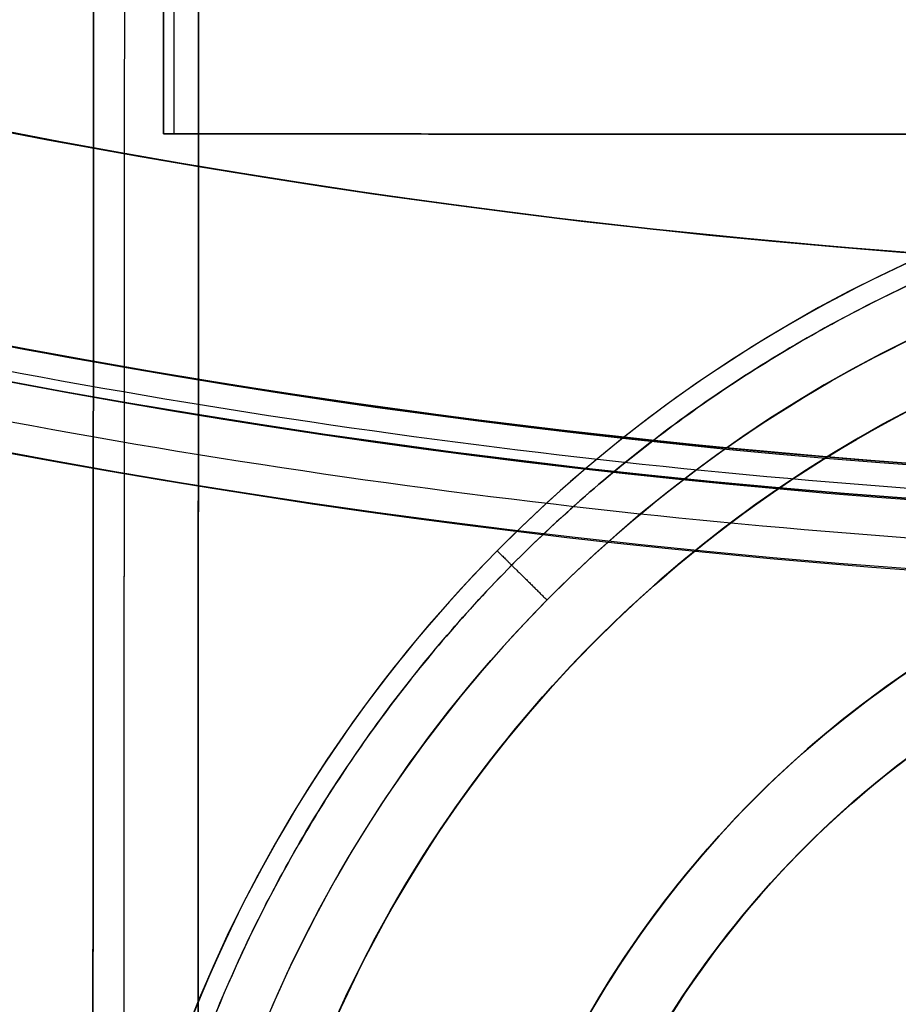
# Model space of a CAD drawing. Header units: millimetres. Extents: x -130 to 129, y 0 to 422.
# Tile 10 of 256: x -22 to -9, y 171 to 185. Entities that reach past the tile are written whole.
import ezdxf

# ---------------------------------------------------------------- set-up
doc = ezdxf.new("R2010")
doc.units = ezdxf.units.MM
doc.layers.add('Capa 01', color=7, linetype='Continuous')
doc.layers.add('NEGRO', color=7, linetype='Continuous', true_color=0x363535)
doc.layers.add('PANTALLA', color=7, linetype='Continuous', true_color=0xffffff)

# ---------------------------------------------------------------- blocks, each defined once
blk = doc.blocks.new('DOME 29912')
at = {"layer": 'NEGRO', "extrusion": (0, 0, -1)}
for centre, radius, start, end in [((0.7032631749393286, 292.997692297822, -158), 115.0000000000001, 228.0986659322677, 48.09866593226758), ((0.7032631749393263, 292.997692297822, -158), 112, 228.0986659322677, 48.09866593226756), ((0.70326317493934, 292.997692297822, -151.5), 115.0000000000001, 260.0639215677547, 16.13341038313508), ((0.70326317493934, 292.997692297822, -151.5), 112.0000000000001, 260.1165838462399, 16.08074809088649), ((0.7032631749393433, 292.997692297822, -145.5), 116.5, 195.3192006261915, 15.31920062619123), ((0.7032631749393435, 292.997692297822, -156), 116.5, 195.3192006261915, 15.31920062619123), ((0.703263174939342, 292.997692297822, -150.75), 116.5, 195.3192006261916, 15.31920064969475), ((0.7032631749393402, 292.997692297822, -156), 115.5, 195.3192006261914, 15.31920062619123), ((0.703263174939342, 292.997692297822, -150.75), 115.5, 195.3192006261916, 15.31920064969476), ((0.7032631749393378, 292.997692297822, -145), 106.5, 195.3192006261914, 15.31920062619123), ((0.703263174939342, 292.997692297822, -144.5), 106.5, 195.3192006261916, 15.31920064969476), ((0.784949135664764, 162.9977179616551, -111), 19, 359.6668553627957, 89.66685536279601), ((0.784949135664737, 162.997717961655, -111.5), 18.1, 0.002135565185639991, 180.0021355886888), ((0.7849491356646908, 162.9977179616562, -112.75), 18.10000000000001, 270.0360020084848, 90.0360020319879), ((0.7849491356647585, 162.9977179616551, -111), 18.10000000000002, 269.6668553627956, 89.66685536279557), ((0.7849491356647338, 162.997717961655, -113.5), 18.09999999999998, 0.002135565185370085, 90.0360020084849), ((0.7849491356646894, 162.9977179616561, -113.5), 18.10000000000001, 0.002135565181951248, 90.0360020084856), ((0.7849491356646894, 162.9977179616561, -113.5), 18.10000000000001, 0.002135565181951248, 90.0360020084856), ((0.784949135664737, 162.997717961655, -111.5), 14.9, 0.002135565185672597, 180.0021355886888), ((0.7849491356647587, 162.9977179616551, -111), 14.90000000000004, 269.6668553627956, 89.66685536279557), ((0.7849491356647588, 162.9977179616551, -110.25), 14.89999999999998, 269.6668553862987, 89.66685535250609), ((0.7849491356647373, 162.997717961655, -113.5), 14.89999999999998, 0.002135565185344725, 90.03600200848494), ((0.78494913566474, 162.997717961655, -113.5), 14.89999999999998, 0.002135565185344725, 90.03600200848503), ((0.7849491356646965, 162.9977179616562, -113.5), 14.89999999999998, 0.002135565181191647, 90.03600200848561), ((0.7849491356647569, 162.9977179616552, -109.5), 14.89999999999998, 0.00213556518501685, 89.66685536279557), ((0.7849491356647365, 162.997717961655, -109.5), 14.89999999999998, 0.002135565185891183, 89.6668553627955), ((0.7849491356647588, 162.9977179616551, -107), 13.9, 302.5988239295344, 89.66685535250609), ((0.7849491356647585, 162.9977179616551, -111), 13.90000000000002, 269.6668553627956, 89.66685536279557), ((0.7849491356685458, 162.9977179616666, -120), 13.90000000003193, 270.0360020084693, 69.71849437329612)]:
    blk.add_arc(centre, radius, start, end, dxfattribs=at)
at = {"layer": 'NEGRO'}
for centre, radius, start, end in [((-0.7032631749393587, 292.997692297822, 145), 112, 131.9013340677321, 311.901334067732), ((-0.7032631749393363, 292.997692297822, 145.5), 115.5, 164.6807993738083, 344.6807993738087), ((-0.7032631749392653, 292.997692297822, 144), 115, 164.6807993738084, 344.6807993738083), ((-0.7032631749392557, 292.9976922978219, 145), 114.9999999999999, 164.6807993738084, 311.901334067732), ((-0.703263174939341, 292.997692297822, 145), 115, 164.6807993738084, 311.901334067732), ((-0.7849491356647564, 162.9977179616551, 102), 20.00000000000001, 0.3331446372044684, 180.333144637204), ((-0.7849491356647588, 162.9977179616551, 106), 20.00000000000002, 0.3331446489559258, 180.3331446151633), ((-0.7849491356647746, 162.9977179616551, 110), 19.99999999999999, 90.33314463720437, 180.3331446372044), ((-0.784949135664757, 162.9977179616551, 101), 19, 0.3331446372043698, 180.3331446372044), ((-0.7849491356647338, 162.997717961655, 113.5), 18.1, 89.96399799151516, 179.9978644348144), ((-0.7849491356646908, 162.9977179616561, 112), 18.10000000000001, 89.96399799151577, 269.963997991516), ((-0.7849491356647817, 162.9977179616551, 109.5), 18.09999999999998, 90.33314463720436, 179.9978644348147), ((-0.7849491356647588, 162.9977179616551, 110.25), 18.10000000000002, 90.33314466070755, 270.3331446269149), ((-0.7849491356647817, 162.9977179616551, 109.5), 18.09999999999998, 90.33314463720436, 179.9978644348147), ((-0.784949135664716, 162.997717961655, 109.5), 18.10000000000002, 90.33314463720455, 179.9978644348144), ((-0.784949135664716, 162.997717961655, 109.5), 18.10000000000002, 90.33314463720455, 179.9978644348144), ((-0.7849491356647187, 162.9977179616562, 113.5), 14.89999999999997, 89.96399799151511, 179.9978644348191), ((-0.7849491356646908, 162.9977179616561, 112), 14.90000000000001, 89.96399799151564, 269.963997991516), ((-0.7849491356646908, 162.9977179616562, 112.75), 14.89999999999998, 89.96399799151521, 269.9639980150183), ((-0.7849491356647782, 162.9977179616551, 109.5), 14.89999999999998, 90.33314463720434, 179.9978644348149), ((-0.7849491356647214, 162.997717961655, 109.5), 14.90000000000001, 90.33314463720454, 179.9978644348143), ((-0.7849491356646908, 162.9977179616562, 112), 13.90000000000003, 89.9639979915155, 269.963997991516), ((-0.784949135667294, 162.9977179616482, 103), 13.90000000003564, 90.33314463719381, 250.0156370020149), ((-0.7849491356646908, 162.9977179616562, 116), 13.9, 122.8959665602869, 269.9639980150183), ((-0.7849491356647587, 162.9977179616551, 106.5), 9.499999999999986, 90.33314463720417, 270.3331446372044), ((-0.7849491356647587, 162.9977179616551, 103), 9.499999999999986, 90.33314463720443, 270.3331446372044), ((-0.7849491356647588, 162.9977179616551, 104.75), 9.500000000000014, 90.33314466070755, 270.3331446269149)]:
    blk.add_arc(centre, radius, start, end, dxfattribs=at)
at = {"layer": 'NEGRO', "extrusion": (0.0006283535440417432, 0.9999998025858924, 0)}
blk.add_arc((19.38736917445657, 113.5, 182.9971925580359), 0.5, 270, 0, dxfattribs=at)
at = {"layer": 'NEGRO', "extrusion": (0.0006283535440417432, 0.9999998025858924, -5.684340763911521e-14)}
blk.add_arc((19.38736917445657, 120.5000000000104, 182.997192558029), 0.5, 0, 90, dxfattribs=at)
at = {"layer": 'NEGRO'}
for points, weights in [([(-112.6401646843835, 323.6604860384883, 144.4393398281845), (-173.9657521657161, 99.7866830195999, 144.4393398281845), (49.90805085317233, 38.4610955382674, 144.4393398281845), (111.2336383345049, 262.3348985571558, 144.4393398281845)], [0.8164906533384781, 0.2721635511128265, 0.2721635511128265, 0.8164906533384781]), ([(-111.9581821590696, 323.4736710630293, 145.1464466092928), (-172.9101396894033, 100.9638330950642, 145.1464466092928), (49.59969827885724, 40.01187556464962, 145.1464466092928), (110.5516558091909, 262.5217135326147, 145.1464466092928)], [0.8164906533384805, 0.2721635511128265, 0.2721635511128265, 0.8164906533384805]), ([(18.92182451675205, 163.1123037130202, 101.2928932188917), (18.69265301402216, 202.5258510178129, 101.2928932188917), (-20.72089429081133, 202.296679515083, 101.2928932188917), (-20.49172278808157, 162.8831322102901, 101.2928932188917)], [0.816490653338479, 0.2721635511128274, 0.2721635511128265, 0.816490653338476]), ([(-20.49172278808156, 162.8831322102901, 110.7071067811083), (-20.55884556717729, 174.4270929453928, 110.7071067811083), (-12.44349562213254, 182.6373688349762, 110.7071067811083), (-0.8995348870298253, 182.7044916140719, 110.7071067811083)], [0.816490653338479, 0.6570609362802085, 0.6570609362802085, 0.816490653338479]), ([(-15.00907427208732, 177.0573859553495, 110.0000000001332), (-15.00907427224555, 177.0573859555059, 110.5857864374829), (-14.71448299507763, 176.7662006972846, 110.9999999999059), (-14.29786801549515, 176.354402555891, 110.999999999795)], [0.8164906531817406, 0.6570609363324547, 0.6570609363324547, 0.8164906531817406])]:
    blk.add_rational_spline(points, weights, degree=3, dxfattribs=at)
for points in [[(-19.20325952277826, 293.0093168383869, 112), (-19.28494548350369, 163.0093425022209, 112)], [(-20.26633179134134, 289.1708934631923, 112.4393398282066), (-20.34560544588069, 163.0100089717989, 112.4393398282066)], [(-20.78494518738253, 163.010285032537, 113.5), (-20.70695807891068, 287.1236822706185, 113.5000000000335)], [(-20.78494518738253, 163.010285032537, 117), (-20.70733142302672, 286.529519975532, 117)], [(-20.70733142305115, 286.5295199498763, 120.5), (-20.78494518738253, 163.010285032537, 120.5)], [(-20.26901165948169, 284.9059898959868, 121.5606601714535), (-20.34560544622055, 163.010008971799, 121.5606601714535)], [(-19.77237831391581, 183.0096527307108, 113.5), (-19.70887958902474, 284.0653608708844, 113.5)], [(-19.70887958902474, 284.0653608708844, 120.5), (-19.77237831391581, 183.0096527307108, 120.5)], [(-19.77237831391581, 183.0096527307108, 117), (-19.70887958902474, 284.0653608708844, 117)], [(-19.56262455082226, 283.760437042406, 120.8535533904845), (-19.62593173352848, 183.0095607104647, 120.8535533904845)], [(-19.56262455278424, 283.7604337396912, 113.1464466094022), (-19.62593173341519, 183.0095607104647, 113.1464466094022)], [(-19.20950366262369, 283.0720153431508, 113), (-19.27237841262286, 183.0093385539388, 113)], [(-19.27237841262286, 183.0093385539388, 121), (-19.20950366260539, 283.0720153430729, 121)], [(-19.28494548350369, 163.0093425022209, 122), (-19.21014279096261, 282.0548678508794, 122)], [(-19.77237831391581, 183.0096527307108, 120.5), (-19.77237831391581, 183.0096527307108, 113.5)], [(-19.77237831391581, 183.0096527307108, 117), (-8.772380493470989, 183.0027408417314, 117)], [(17.72761428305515, 182.9860894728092, 121), (-19.27237841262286, 183.0093385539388, 121)], [(-19.27237841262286, 183.0093385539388, 113), (17.72761428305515, 182.9860894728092, 113)], [(-17.69020274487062, 182.2933839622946, 158), (-17.69020274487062, 182.2933839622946, 145)], [(-18.14521005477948, 179.3280899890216, 158), (-18.14521005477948, 179.3280899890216, 145)], [(-9.307198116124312, 178.9658509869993, 113.5), (-9.307198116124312, 178.9658509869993, 112)], [(-9.409900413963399, 178.9106125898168, 109.5), (-9.409900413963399, 178.9106125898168, 111)], [(-12.26694606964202, 176.9896351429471, 113.5), (-12.26694606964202, 176.9896351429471, 109.5)], [(-10.23697976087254, 174.5159260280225, 113.5), (-10.23697976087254, 174.5159260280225, 109.5)], [(-17.47866684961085, 174.0122442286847, 102), (-17.47866684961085, 174.0122442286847, 110)], [(-12.35757093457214, 172.3830482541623, 111), (-12.35757093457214, 172.3830482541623, 109.5)], [(-12.29686313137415, 172.4574133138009, 112), (-12.29686313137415, 172.4574133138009, 113.5)], [(-11.52425145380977, 171.8225344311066, 112), (-11.52425145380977, 171.8225344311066, 120)], [(-11.58088490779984, 171.7531603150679, 111), (-11.58088490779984, 171.7531603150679, 103)]]:
    blk.add_open_spline(points, degree=1, dxfattribs=at)
at = {"layer": 'PANTALLA'}
for centre, radius, end in [((-0.7032631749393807, 292.9976922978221, 157.9999999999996), 115.0000000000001, 311.901334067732), ((-0.70326317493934, 292.997692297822, 158.0000000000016), 115, 311.9013340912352), ((-0.7032631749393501, 292.997692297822, 157.9999999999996), 112, 311.901334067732), ((-0.70326317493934, 292.997692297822, 158.0000000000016), 112, 311.9013340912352)]:
    blk.add_arc(centre, radius, 131.9013340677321, end, dxfattribs=at)

msp = doc.modelspace()

# ---------------------------------------------------------------- block references
at = {"layer": 'Capa 01'}
msp.add_blockref('DOME 29912', (0, 0, -50), dxfattribs=at)

doc.saveas('drawing.dxf')
